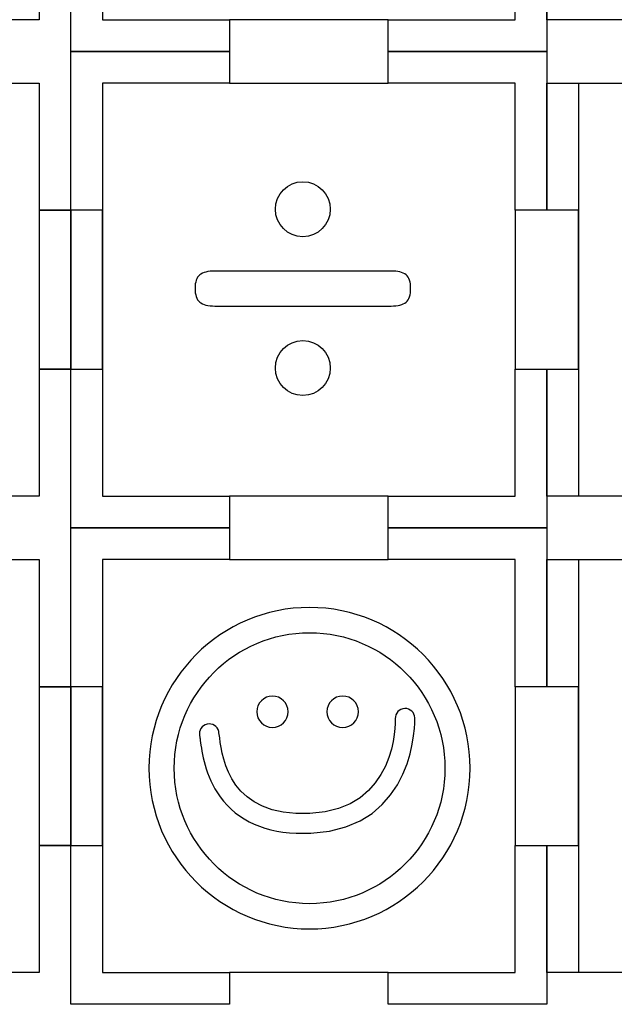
# Model space of a CAD drawing. Header units: millimetres. Extents: x -429 to 420, y -314 to 480.
# Tile 107 of 143: x 128 to 184, y 115 to 208. Entities that reach past the tile are written whole.
import ezdxf

# ---------------------------------------------------------------- set-up
doc = ezdxf.new("R2010")
doc.units = ezdxf.units.MM
doc.header["$MEASUREMENT"] = 0
doc.layers.add('Layer 1', color=7, linetype='Continuous')

msp = doc.modelspace()

# ---------------------------------------------------------------- linework, layer by layer
at = {"layer": 'Layer 1', "color": 114}
for points in [[(130.0129, 174.5662), (133.0127, 174.5662), (133.0127, 189.5662), (130.0129, 189.5662), (130.0129, 174.5662)], [(130.0129, 129.5661), (133.0127, 129.5661), (133.0127, 144.5661), (130.0129, 144.5661), (130.0129, 129.5661)]]:
    msp.add_lwpolyline(points, close=True, dxfattribs=at)
for centre in [(154.9457, 189.6651), (154.9457, 174.6651)]:
    msp.add_ellipse(centre, major_axis=(0, 2.5963), ratio=1, dxfattribs=at)
at = {"layer": 'Layer 1', "color": 7, "lineweight": 25}
for points, knots in [([(130.0129, 246.5662), (130.0129, 246.5662), (118.013, 246.5662), (118.013, 246.5662), (118.013, 246.5662), (118.013, 246.5662), (118.013, 249.5663), (118.013, 249.5663), (118.013, 249.5663), (118.013, 249.5663), (103.013, 249.5663), (103.013, 249.5663), (103.013, 249.5663), (103.013, 249.5663), (103.013, 246.5662), (103.013, 246.5662), (103.013, 246.5662), (103.013, 246.5662), (91.0128, 246.5662), (91.0128, 246.5662), (91.0128, 246.5662), (91.0128, 246.5662), (91.0128, 234.5663), (91.0128, 234.5663), (91.0128, 234.5663), (91.0128, 234.5663), (88.0129, 234.5663), (88.0129, 234.5663), (88.0129, 234.5663), (88.0129, 234.5663), (88.0129, 219.5662), (88.0129, 219.5662), (88.0129, 219.5662), (88.0129, 219.5662), (91.0128, 219.5662), (91.0128, 219.5662), (91.0128, 219.5662), (91.0128, 219.5662), (91.0128, 207.5661), (91.0128, 207.5661), (91.0128, 207.5661), (91.0128, 207.5661), (103.013, 207.5661), (103.013, 207.5661), (103.013, 207.5661), (103.013, 207.5661), (103.013, 204.5662), (103.013, 204.5662), (103.013, 204.5662), (103.013, 204.5662), (118.013, 204.5662), (118.013, 204.5662), (118.013, 204.5662), (118.013, 204.5662), (118.013, 207.5661), (118.013, 207.5661), (118.013, 207.5661), (118.013, 207.5661), (130.0129, 207.5661), (130.0129, 207.5661), (130.0129, 207.5661), (130.0129, 207.5661), (130.0129, 219.5662), (130.0129, 219.5662), (130.0129, 219.5662), (130.0129, 219.5662), (133.0127, 219.5662), (133.0127, 219.5662), (133.0127, 219.5662), (133.0127, 219.5662), (133.0127, 234.5663), (133.0127, 234.5663), (133.0127, 234.5663), (133.0127, 234.5663), (130.0129, 234.5663), (130.0129, 234.5663), (130.0129, 234.5663), (130.0129, 234.5663), (130.0129, 246.5662), (130.0129, 246.5662)], [0, 0, 0, 0, 0.047619, 0.047619, 0.047619, 0.047619, 0.0952381, 0.0952381, 0.0952381, 0.0952381, 0.1428571, 0.1428571, 0.1428571, 0.1428571, 0.1904762, 0.1904762, 0.1904762, 0.1904762, 0.2380952, 0.2380952, 0.2380952, 0.2380952, 0.2857143, 0.2857143, 0.2857143, 0.2857143, 0.3333333, 0.3333333, 0.3333333, 0.3333333, 0.3809524, 0.3809524, 0.3809524, 0.3809524, 0.4285714, 0.4285714, 0.4285714, 0.4285714, 0.4761905, 0.4761905, 0.4761905, 0.4761905, 0.5238095, 0.5238095, 0.5238095, 0.5238095, 0.5714286, 0.5714286, 0.5714286, 0.5714286, 0.6190476, 0.6190476, 0.6190476, 0.6190476, 0.6666667, 0.6666667, 0.6666667, 0.6666667, 0.7142857, 0.7142857, 0.7142857, 0.7142857, 0.7619048, 0.7619048, 0.7619048, 0.7619048, 0.8095238, 0.8095238, 0.8095238, 0.8095238, 0.8571429, 0.8571429, 0.8571429, 0.8571429, 0.9047619, 0.9047619, 0.9047619, 0.9047619, 1, 1, 1, 1]), ([(178.0128, 234.5663), (178.0128, 234.5663), (178.0128, 249.5663), (178.0128, 249.5663), (178.0128, 249.5663), (178.0128, 249.5663), (163.0128, 249.5663), (163.0128, 249.5663), (163.0128, 249.5663), (163.0128, 249.5663), (163.0128, 246.5662), (163.0128, 246.5662), (163.0128, 246.5662), (163.0128, 246.5662), (148.0128, 246.5662), (148.0128, 246.5662), (148.0128, 246.5662), (148.0128, 246.5662), (148.0128, 249.5663), (148.0128, 249.5663), (148.0128, 249.5663), (148.0128, 249.5663), (133.0127, 249.5663), (133.0127, 249.5663), (133.0127, 249.5663), (133.0127, 249.5663), (133.0127, 234.5663), (133.0127, 234.5663), (133.0127, 234.5663), (133.0127, 234.5663), (136.0129, 234.5663), (136.0129, 234.5663), (136.0129, 234.5663), (136.0129, 234.5663), (136.0129, 219.5662), (136.0129, 219.5662), (136.0129, 219.5662), (136.0129, 219.5662), (133.0127, 219.5662), (133.0127, 219.5662), (133.0127, 219.5662), (133.0127, 219.5662), (133.0127, 204.5662), (133.0127, 204.5662), (133.0127, 204.5662), (133.0127, 204.5662), (148.013, 204.5662), (148.013, 204.5662), (148.013, 204.5662), (148.013, 204.5662), (148.013, 207.5661), (148.013, 207.5661), (148.013, 207.5661), (148.013, 207.5661), (163.0128, 207.5661), (163.0128, 207.5661), (163.0128, 207.5661), (163.0128, 207.5661), (163.0128, 204.5662), (163.0128, 204.5662), (163.0128, 204.5662), (163.0128, 204.5662), (178.0128, 204.5662), (178.0128, 204.5662), (178.0128, 204.5662), (178.0128, 204.5662), (178.0128, 219.5662), (178.0128, 219.5662), (178.0128, 219.5662), (178.0128, 219.5662), (175.013, 219.5662), (175.013, 219.5662), (175.013, 219.5662), (175.013, 219.5662), (175.013, 234.5663), (175.013, 234.5663), (175.013, 234.5663), (175.013, 234.5663), (178.0128, 234.5663), (178.0128, 234.5663)], [0, 0, 0, 0, 0.047619, 0.047619, 0.047619, 0.047619, 0.0952381, 0.0952381, 0.0952381, 0.0952381, 0.1428571, 0.1428571, 0.1428571, 0.1428571, 0.1904762, 0.1904762, 0.1904762, 0.1904762, 0.2380952, 0.2380952, 0.2380952, 0.2380952, 0.2857143, 0.2857143, 0.2857143, 0.2857143, 0.3333333, 0.3333333, 0.3333333, 0.3333333, 0.3809524, 0.3809524, 0.3809524, 0.3809524, 0.4285714, 0.4285714, 0.4285714, 0.4285714, 0.4761905, 0.4761905, 0.4761905, 0.4761905, 0.5238095, 0.5238095, 0.5238095, 0.5238095, 0.5714286, 0.5714286, 0.5714286, 0.5714286, 0.6190476, 0.6190476, 0.6190476, 0.6190476, 0.6666667, 0.6666667, 0.6666667, 0.6666667, 0.7142857, 0.7142857, 0.7142857, 0.7142857, 0.7619048, 0.7619048, 0.7619048, 0.7619048, 0.8095238, 0.8095238, 0.8095238, 0.8095238, 0.8571429, 0.8571429, 0.8571429, 0.8571429, 0.9047619, 0.9047619, 0.9047619, 0.9047619, 1, 1, 1, 1]), ([(223.0129, 234.5663), (223.0129, 234.5663), (223.0129, 246.5662), (223.0129, 246.5662), (223.0129, 246.5662), (223.0129, 246.5662), (211.3424, 246.5662), (211.3424, 246.5662), (211.3424, 246.5662), (211.3424, 246.5662), (208.0129, 246.5662), (208.0129, 246.5662), (208.0129, 246.5662), (208.0129, 246.5662), (208.0129, 249.5663), (208.0129, 249.5663), (208.0129, 249.5663), (208.0129, 249.5663), (208.0129, 249.5663), (208.0129, 249.5663), (208.0129, 249.5663), (208.0129, 249.5663), (193.0128, 249.5663), (193.0128, 249.5663), (193.0128, 249.5663), (193.0128, 249.5663), (193.0128, 249.5663), (193.0128, 249.5663), (193.0128, 249.5663), (193.0128, 249.5663), (193.0128, 246.5662), (193.0128, 246.5662), (193.0128, 246.5662), (193.0128, 246.5662), (189.6127, 246.5662), (189.6127, 246.5662), (189.6127, 246.5662), (189.6127, 246.5662), (178.0128, 246.5662), (178.0128, 246.5662), (178.0128, 246.5662), (178.0128, 246.5662), (178.0128, 234.5663), (178.0128, 234.5663), (178.0128, 234.5663), (178.0128, 234.5663), (181.0129, 234.5663), (181.0129, 234.5663), (181.0129, 234.5663), (181.0129, 234.5663), (181.0129, 219.5662), (181.0129, 219.5662), (181.0129, 219.5662), (181.0129, 219.5662), (178.0128, 219.5662), (178.0128, 219.5662), (178.0128, 219.5662), (178.0128, 219.5662), (178.0128, 207.5661), (178.0128, 207.5661), (178.0128, 207.5661), (178.0128, 207.5661), (189.6127, 207.5661), (189.6127, 207.5661), (189.6127, 207.5661), (189.6127, 207.5661), (193.0128, 207.5661), (193.0128, 207.5661), (193.0128, 207.5661), (193.0128, 207.5661), (193.0128, 204.5662), (193.0128, 204.5662), (193.0128, 204.5662), (193.0128, 204.5662), (193.0128, 204.5662), (193.0128, 204.5662), (193.0128, 204.5662), (193.0128, 204.5662), (208.0129, 204.5662), (208.0129, 204.5662), (208.0129, 204.5662), (208.0129, 204.5662), (208.0129, 204.5662), (208.0129, 204.5662), (208.0129, 204.5662), (208.0129, 204.5662), (208.0129, 207.5661), (208.0129, 207.5661), (208.0129, 207.5661), (208.0129, 207.5661), (211.3424, 207.5661), (211.3424, 207.5661), (211.3424, 207.5661), (211.3424, 207.5661), (223.0129, 207.5661), (223.0129, 207.5661), (223.0129, 207.5661), (223.0129, 207.5661), (223.0129, 219.5662), (223.0129, 219.5662), (223.0129, 219.5662), (223.0129, 219.5662), (220.0128, 219.5662), (220.0128, 219.5662), (220.0128, 219.5662), (220.0128, 219.5662), (220.0128, 234.5663), (220.0128, 234.5663), (220.0128, 234.5663), (220.0128, 234.5663), (223.0129, 234.5663), (223.0129, 234.5663)], [0, 0, 0, 0, 0.0344828, 0.0344828, 0.0344828, 0.0344828, 0.0689655, 0.0689655, 0.0689655, 0.0689655, 0.1034483, 0.1034483, 0.1034483, 0.1034483, 0.137931, 0.137931, 0.137931, 0.137931, 0.1724138, 0.1724138, 0.1724138, 0.1724138, 0.2068966, 0.2068966, 0.2068966, 0.2068966, 0.2413793, 0.2413793, 0.2413793, 0.2413793, 0.2758621, 0.2758621, 0.2758621, 0.2758621, 0.3103448, 0.3103448, 0.3103448, 0.3103448, 0.3448276, 0.3448276, 0.3448276, 0.3448276, 0.3793103, 0.3793103, 0.3793103, 0.3793103, 0.4137931, 0.4137931, 0.4137931, 0.4137931, 0.4482759, 0.4482759, 0.4482759, 0.4482759, 0.4827586, 0.4827586, 0.4827586, 0.4827586, 0.5172414, 0.5172414, 0.5172414, 0.5172414, 0.5517241, 0.5517241, 0.5517241, 0.5517241, 0.5862069, 0.5862069, 0.5862069, 0.5862069, 0.6206897, 0.6206897, 0.6206897, 0.6206897, 0.6551724, 0.6551724, 0.6551724, 0.6551724, 0.6896552, 0.6896552, 0.6896552, 0.6896552, 0.7241379, 0.7241379, 0.7241379, 0.7241379, 0.7586207, 0.7586207, 0.7586207, 0.7586207, 0.7931034, 0.7931034, 0.7931034, 0.7931034, 0.8275862, 0.8275862, 0.8275862, 0.8275862, 0.862069, 0.862069, 0.862069, 0.862069, 0.8965517, 0.8965517, 0.8965517, 0.8965517, 0.9310345, 0.9310345, 0.9310345, 0.9310345, 1, 1, 1, 1]), ([(130.0129, 201.5661), (130.0129, 201.5661), (118.013, 201.5661), (118.013, 201.5661), (118.013, 201.5661), (118.013, 201.5661), (118.013, 204.5662), (118.013, 204.5662), (118.013, 204.5662), (118.013, 204.5662), (103.013, 204.5662), (103.013, 204.5662), (103.013, 204.5662), (103.013, 204.5662), (103.013, 201.5661), (103.013, 201.5661), (103.013, 201.5661), (103.013, 201.5661), (91.0128, 201.5661), (91.0128, 201.5661), (91.0128, 201.5661), (91.0128, 201.5661), (91.0128, 189.5662), (91.0128, 189.5662), (91.0128, 189.5662), (91.0128, 189.5662), (88.0129, 189.5662), (88.0129, 189.5662), (88.0129, 189.5662), (88.0129, 189.5662), (88.0129, 174.5662), (88.0129, 174.5662), (88.0129, 174.5662), (88.0129, 174.5662), (91.0128, 174.5662), (91.0128, 174.5662), (91.0128, 174.5662), (91.0128, 174.5662), (91.0128, 162.5663), (91.0128, 162.5663), (91.0128, 162.5663), (91.0128, 162.5663), (103.013, 162.5663), (103.013, 162.5663), (103.013, 162.5663), (103.013, 162.5663), (103.013, 159.5661), (103.013, 159.5661), (103.013, 159.5661), (103.013, 159.5661), (118.013, 159.5661), (118.013, 159.5661), (118.013, 159.5661), (118.013, 159.5661), (118.013, 162.5663), (118.013, 162.5663), (118.013, 162.5663), (118.013, 162.5663), (130.0129, 162.5663), (130.0129, 162.5663), (130.0129, 162.5663), (130.0129, 162.5663), (130.0129, 174.5662), (130.0129, 174.5662), (130.0129, 174.5662), (130.0129, 174.5662), (133.0127, 174.5662), (133.0127, 174.5662), (133.0127, 174.5662), (133.0127, 174.5662), (133.0127, 189.5662), (133.0127, 189.5662), (133.0127, 189.5662), (133.0127, 189.5662), (130.0129, 189.5662), (130.0129, 189.5662), (130.0129, 189.5662), (130.0129, 189.5662), (130.0129, 201.5661), (130.0129, 201.5661)], [0, 0, 0, 0, 0.047619, 0.047619, 0.047619, 0.047619, 0.0952381, 0.0952381, 0.0952381, 0.0952381, 0.1428571, 0.1428571, 0.1428571, 0.1428571, 0.1904762, 0.1904762, 0.1904762, 0.1904762, 0.2380952, 0.2380952, 0.2380952, 0.2380952, 0.2857143, 0.2857143, 0.2857143, 0.2857143, 0.3333333, 0.3333333, 0.3333333, 0.3333333, 0.3809524, 0.3809524, 0.3809524, 0.3809524, 0.4285714, 0.4285714, 0.4285714, 0.4285714, 0.4761905, 0.4761905, 0.4761905, 0.4761905, 0.5238095, 0.5238095, 0.5238095, 0.5238095, 0.5714286, 0.5714286, 0.5714286, 0.5714286, 0.6190476, 0.6190476, 0.6190476, 0.6190476, 0.6666667, 0.6666667, 0.6666667, 0.6666667, 0.7142857, 0.7142857, 0.7142857, 0.7142857, 0.7619048, 0.7619048, 0.7619048, 0.7619048, 0.8095238, 0.8095238, 0.8095238, 0.8095238, 0.8571429, 0.8571429, 0.8571429, 0.8571429, 0.9047619, 0.9047619, 0.9047619, 0.9047619, 1, 1, 1, 1]), ([(178.0128, 189.5662), (178.0128, 189.5662), (178.0128, 204.5662), (178.0128, 204.5662), (178.0128, 204.5662), (178.0128, 204.5662), (163.0128, 204.5662), (163.0128, 204.5662), (163.0128, 204.5662), (163.0128, 204.5662), (163.0128, 201.5661), (163.0128, 201.5661), (163.0128, 201.5661), (163.0128, 201.5661), (148.0128, 201.5661), (148.0128, 201.5661), (148.0128, 201.5661), (148.0128, 201.5661), (148.0128, 204.5662), (148.0128, 204.5662), (148.0128, 204.5662), (148.0128, 204.5662), (133.0127, 204.5662), (133.0127, 204.5662), (133.0127, 204.5662), (133.0127, 204.5662), (133.0127, 189.5662), (133.0127, 189.5662), (133.0127, 189.5662), (133.0127, 189.5662), (136.0129, 189.5662), (136.0129, 189.5662), (136.0129, 189.5662), (136.0129, 189.5662), (136.0129, 174.5662), (136.0129, 174.5662), (136.0129, 174.5662), (136.0129, 174.5662), (133.0127, 174.5662), (133.0127, 174.5662), (133.0127, 174.5662), (133.0127, 174.5662), (133.0127, 159.5661), (133.0127, 159.5661), (133.0127, 159.5661), (133.0127, 159.5661), (148.013, 159.5661), (148.013, 159.5661), (148.013, 159.5661), (148.013, 159.5661), (148.013, 162.5663), (148.013, 162.5663), (148.013, 162.5663), (148.013, 162.5663), (163.0128, 162.5663), (163.0128, 162.5663), (163.0128, 162.5663), (163.0128, 162.5663), (163.0128, 159.5661), (163.0128, 159.5661), (163.0128, 159.5661), (163.0128, 159.5661), (178.0128, 159.5661), (178.0128, 159.5661), (178.0128, 159.5661), (178.0128, 159.5661), (178.0128, 174.5662), (178.0128, 174.5662), (178.0128, 174.5662), (178.0128, 174.5662), (175.013, 174.5662), (175.013, 174.5662), (175.013, 174.5662), (175.013, 174.5662), (175.013, 189.5662), (175.013, 189.5662), (175.013, 189.5662), (175.013, 189.5662), (178.0128, 189.5662), (178.0128, 189.5662)], [0, 0, 0, 0, 0.047619, 0.047619, 0.047619, 0.047619, 0.0952381, 0.0952381, 0.0952381, 0.0952381, 0.1428571, 0.1428571, 0.1428571, 0.1428571, 0.1904762, 0.1904762, 0.1904762, 0.1904762, 0.2380952, 0.2380952, 0.2380952, 0.2380952, 0.2857143, 0.2857143, 0.2857143, 0.2857143, 0.3333333, 0.3333333, 0.3333333, 0.3333333, 0.3809524, 0.3809524, 0.3809524, 0.3809524, 0.4285714, 0.4285714, 0.4285714, 0.4285714, 0.4761905, 0.4761905, 0.4761905, 0.4761905, 0.5238095, 0.5238095, 0.5238095, 0.5238095, 0.5714286, 0.5714286, 0.5714286, 0.5714286, 0.6190476, 0.6190476, 0.6190476, 0.6190476, 0.6666667, 0.6666667, 0.6666667, 0.6666667, 0.7142857, 0.7142857, 0.7142857, 0.7142857, 0.7619048, 0.7619048, 0.7619048, 0.7619048, 0.8095238, 0.8095238, 0.8095238, 0.8095238, 0.8571429, 0.8571429, 0.8571429, 0.8571429, 0.9047619, 0.9047619, 0.9047619, 0.9047619, 1, 1, 1, 1]), ([(223.0129, 189.5662), (223.0129, 189.5662), (223.0129, 201.5661), (223.0129, 201.5661), (223.0129, 201.5661), (223.0129, 201.5661), (211.3424, 201.5661), (211.3424, 201.5661), (211.3424, 201.5661), (211.3424, 201.5661), (208.0129, 201.5661), (208.0129, 201.5661), (208.0129, 201.5661), (208.0129, 201.5661), (208.0129, 204.5662), (208.0129, 204.5662), (208.0129, 204.5662), (208.0129, 204.5662), (208.0129, 204.5662), (208.0129, 204.5662), (208.0129, 204.5662), (208.0129, 204.5662), (193.0128, 204.5662), (193.0128, 204.5662), (193.0128, 204.5662), (193.0128, 204.5662), (193.0128, 204.5662), (193.0128, 204.5662), (193.0128, 204.5662), (193.0128, 204.5662), (193.0128, 201.5661), (193.0128, 201.5661), (193.0128, 201.5661), (193.0128, 201.5661), (189.6127, 201.5661), (189.6127, 201.5661), (189.6127, 201.5661), (189.6127, 201.5661), (178.0128, 201.5661), (178.0128, 201.5661), (178.0128, 201.5661), (178.0128, 201.5661), (178.0128, 189.5662), (178.0128, 189.5662), (178.0128, 189.5662), (178.0128, 189.5662), (181.0129, 189.5662), (181.0129, 189.5662), (181.0129, 189.5662), (181.0129, 189.5662), (181.0129, 174.5662), (181.0129, 174.5662), (181.0129, 174.5662), (181.0129, 174.5662), (178.0128, 174.5662), (178.0128, 174.5662), (178.0128, 174.5662), (178.0128, 174.5662), (178.0128, 162.5663), (178.0128, 162.5663), (178.0128, 162.5663), (178.0128, 162.5663), (189.6127, 162.5663), (189.6127, 162.5663), (189.6127, 162.5663), (189.6127, 162.5663), (193.0128, 162.5663), (193.0128, 162.5663), (193.0128, 162.5663), (193.0128, 162.5663), (193.0128, 159.5661), (193.0128, 159.5661), (193.0128, 159.5661), (193.0128, 159.5661), (193.0128, 159.5661), (193.0128, 159.5661), (193.0128, 159.5661), (193.0128, 159.5661), (208.0129, 159.5661), (208.0129, 159.5661), (208.0129, 159.5661), (208.0129, 159.5661), (208.0129, 159.5661), (208.0129, 159.5661), (208.0129, 159.5661), (208.0129, 159.5661), (208.0129, 162.5663), (208.0129, 162.5663), (208.0129, 162.5663), (208.0129, 162.5663), (211.3424, 162.5663), (211.3424, 162.5663), (211.3424, 162.5663), (211.3424, 162.5663), (223.0129, 162.5663), (223.0129, 162.5663), (223.0129, 162.5663), (223.0129, 162.5663), (223.0129, 174.5662), (223.0129, 174.5662), (223.0129, 174.5662), (223.0129, 174.5662), (220.0128, 174.5662), (220.0128, 174.5662), (220.0128, 174.5662), (220.0128, 174.5662), (220.0128, 189.5662), (220.0128, 189.5662), (220.0128, 189.5662), (220.0128, 189.5662), (223.0129, 189.5662), (223.0129, 189.5662)], [0, 0, 0, 0, 0.0344828, 0.0344828, 0.0344828, 0.0344828, 0.0689655, 0.0689655, 0.0689655, 0.0689655, 0.1034483, 0.1034483, 0.1034483, 0.1034483, 0.137931, 0.137931, 0.137931, 0.137931, 0.1724138, 0.1724138, 0.1724138, 0.1724138, 0.2068966, 0.2068966, 0.2068966, 0.2068966, 0.2413793, 0.2413793, 0.2413793, 0.2413793, 0.2758621, 0.2758621, 0.2758621, 0.2758621, 0.3103448, 0.3103448, 0.3103448, 0.3103448, 0.3448276, 0.3448276, 0.3448276, 0.3448276, 0.3793103, 0.3793103, 0.3793103, 0.3793103, 0.4137931, 0.4137931, 0.4137931, 0.4137931, 0.4482759, 0.4482759, 0.4482759, 0.4482759, 0.4827586, 0.4827586, 0.4827586, 0.4827586, 0.5172414, 0.5172414, 0.5172414, 0.5172414, 0.5517241, 0.5517241, 0.5517241, 0.5517241, 0.5862069, 0.5862069, 0.5862069, 0.5862069, 0.6206897, 0.6206897, 0.6206897, 0.6206897, 0.6551724, 0.6551724, 0.6551724, 0.6551724, 0.6896552, 0.6896552, 0.6896552, 0.6896552, 0.7241379, 0.7241379, 0.7241379, 0.7241379, 0.7586207, 0.7586207, 0.7586207, 0.7586207, 0.7931034, 0.7931034, 0.7931034, 0.7931034, 0.8275862, 0.8275862, 0.8275862, 0.8275862, 0.862069, 0.862069, 0.862069, 0.862069, 0.8965517, 0.8965517, 0.8965517, 0.8965517, 0.9310345, 0.9310345, 0.9310345, 0.9310345, 1, 1, 1, 1]), ([(130.0129, 156.5663), (130.0129, 156.5663), (118.013, 156.5663), (118.013, 156.5663), (118.013, 156.5663), (118.013, 156.5663), (118.013, 159.5661), (118.013, 159.5661), (118.013, 159.5661), (118.013, 159.5661), (103.013, 159.5661), (103.013, 159.5661), (103.013, 159.5661), (103.013, 159.5661), (103.013, 156.5663), (103.013, 156.5663), (103.013, 156.5663), (103.013, 156.5663), (91.0128, 156.5663), (91.0128, 156.5663), (91.0128, 156.5663), (91.0128, 156.5663), (91.0128, 144.5661), (91.0128, 144.5661), (91.0128, 144.5661), (91.0128, 144.5661), (88.0129, 144.5661), (88.0129, 144.5661), (88.0129, 144.5661), (88.0129, 144.5661), (88.0129, 129.5661), (88.0129, 129.5661), (88.0129, 129.5661), (88.0129, 129.5661), (91.0128, 129.5661), (91.0128, 129.5661), (91.0128, 129.5661), (91.0128, 129.5661), (91.0128, 117.5662), (91.0128, 117.5662), (91.0128, 117.5662), (91.0128, 117.5662), (103.013, 117.5662), (103.013, 117.5662), (103.013, 117.5662), (103.013, 117.5662), (103.013, 114.5663), (103.013, 114.5663), (103.013, 114.5663), (103.013, 114.5663), (118.013, 114.5663), (118.013, 114.5663), (118.013, 114.5663), (118.013, 114.5663), (118.013, 117.5662), (118.013, 117.5662), (118.013, 117.5662), (118.013, 117.5662), (130.0129, 117.5662), (130.0129, 117.5662), (130.0129, 117.5662), (130.0129, 117.5662), (130.0129, 129.5661), (130.0129, 129.5661), (130.0129, 129.5661), (130.0129, 129.5661), (133.0127, 129.5661), (133.0127, 129.5661), (133.0127, 129.5661), (133.0127, 129.5661), (133.0127, 144.5661), (133.0127, 144.5661), (133.0127, 144.5661), (133.0127, 144.5661), (130.0129, 144.5661), (130.0129, 144.5661), (130.0129, 144.5661), (130.0129, 144.5661), (130.0129, 156.5663), (130.0129, 156.5663)], [0, 0, 0, 0, 0.047619, 0.047619, 0.047619, 0.047619, 0.0952381, 0.0952381, 0.0952381, 0.0952381, 0.1428571, 0.1428571, 0.1428571, 0.1428571, 0.1904762, 0.1904762, 0.1904762, 0.1904762, 0.2380952, 0.2380952, 0.2380952, 0.2380952, 0.2857143, 0.2857143, 0.2857143, 0.2857143, 0.3333333, 0.3333333, 0.3333333, 0.3333333, 0.3809524, 0.3809524, 0.3809524, 0.3809524, 0.4285714, 0.4285714, 0.4285714, 0.4285714, 0.4761905, 0.4761905, 0.4761905, 0.4761905, 0.5238095, 0.5238095, 0.5238095, 0.5238095, 0.5714286, 0.5714286, 0.5714286, 0.5714286, 0.6190476, 0.6190476, 0.6190476, 0.6190476, 0.6666667, 0.6666667, 0.6666667, 0.6666667, 0.7142857, 0.7142857, 0.7142857, 0.7142857, 0.7619048, 0.7619048, 0.7619048, 0.7619048, 0.8095238, 0.8095238, 0.8095238, 0.8095238, 0.8571429, 0.8571429, 0.8571429, 0.8571429, 0.9047619, 0.9047619, 0.9047619, 0.9047619, 1, 1, 1, 1]), ([(178.0128, 144.5661), (178.0128, 144.5661), (178.0128, 159.5661), (178.0128, 159.5661), (178.0128, 159.5661), (178.0128, 159.5661), (163.0128, 159.5661), (163.0128, 159.5661), (163.0128, 159.5661), (163.0128, 159.5661), (163.0128, 156.5663), (163.0128, 156.5663), (163.0128, 156.5663), (163.0128, 156.5663), (148.0128, 156.5663), (148.0128, 156.5663), (148.0128, 156.5663), (148.0128, 156.5663), (148.0128, 159.5661), (148.0128, 159.5661), (148.0128, 159.5661), (148.0128, 159.5661), (133.0127, 159.5661), (133.0127, 159.5661), (133.0127, 159.5661), (133.0127, 159.5661), (133.0127, 144.5661), (133.0127, 144.5661), (133.0127, 144.5661), (133.0127, 144.5661), (136.0129, 144.5661), (136.0129, 144.5661), (136.0129, 144.5661), (136.0129, 144.5661), (136.0129, 129.5661), (136.0129, 129.5661), (136.0129, 129.5661), (136.0129, 129.5661), (133.0127, 129.5661), (133.0127, 129.5661), (133.0127, 129.5661), (133.0127, 129.5661), (133.0127, 114.5661), (133.0127, 114.5661), (133.0127, 114.5661), (133.0127, 114.5661), (148.013, 114.5661), (148.013, 114.5661), (148.013, 114.5661), (148.013, 114.5661), (148.013, 117.5662), (148.013, 117.5662), (148.013, 117.5662), (148.013, 117.5662), (163.0128, 117.5662), (163.0128, 117.5662), (163.0128, 117.5662), (163.0128, 117.5662), (163.0128, 114.5661), (163.0128, 114.5661), (163.0128, 114.5661), (163.0128, 114.5661), (178.0128, 114.5661), (178.0128, 114.5661), (178.0128, 114.5661), (178.0128, 114.5661), (178.0128, 129.5661), (178.0128, 129.5661), (178.0128, 129.5661), (178.0128, 129.5661), (175.013, 129.5661), (175.013, 129.5661), (175.013, 129.5661), (175.013, 129.5661), (175.013, 144.5661), (175.013, 144.5661), (175.013, 144.5661), (175.013, 144.5661), (178.0128, 144.5661), (178.0128, 144.5661)], [0, 0, 0, 0, 0.047619, 0.047619, 0.047619, 0.047619, 0.0952381, 0.0952381, 0.0952381, 0.0952381, 0.1428571, 0.1428571, 0.1428571, 0.1428571, 0.1904762, 0.1904762, 0.1904762, 0.1904762, 0.2380952, 0.2380952, 0.2380952, 0.2380952, 0.2857143, 0.2857143, 0.2857143, 0.2857143, 0.3333333, 0.3333333, 0.3333333, 0.3333333, 0.3809524, 0.3809524, 0.3809524, 0.3809524, 0.4285714, 0.4285714, 0.4285714, 0.4285714, 0.4761905, 0.4761905, 0.4761905, 0.4761905, 0.5238095, 0.5238095, 0.5238095, 0.5238095, 0.5714286, 0.5714286, 0.5714286, 0.5714286, 0.6190476, 0.6190476, 0.6190476, 0.6190476, 0.6666667, 0.6666667, 0.6666667, 0.6666667, 0.7142857, 0.7142857, 0.7142857, 0.7142857, 0.7619048, 0.7619048, 0.7619048, 0.7619048, 0.8095238, 0.8095238, 0.8095238, 0.8095238, 0.8571429, 0.8571429, 0.8571429, 0.8571429, 0.9047619, 0.9047619, 0.9047619, 0.9047619, 1, 1, 1, 1]), ([(223.0129, 144.5661), (223.0129, 144.5661), (223.0129, 156.5663), (223.0129, 156.5663), (223.0129, 156.5663), (223.0129, 156.5663), (211.3424, 156.5663), (211.3424, 156.5663), (211.3424, 156.5663), (211.3424, 156.5663), (208.0129, 156.5663), (208.0129, 156.5663), (208.0129, 156.5663), (208.0129, 156.5663), (208.0129, 159.5661), (208.0129, 159.5661), (208.0129, 159.5661), (208.0129, 159.5661), (208.0129, 159.5661), (208.0129, 159.5661), (208.0129, 159.5661), (208.0129, 159.5661), (193.0128, 159.5661), (193.0128, 159.5661), (193.0128, 159.5661), (193.0128, 159.5661), (193.0128, 159.5661), (193.0128, 159.5661), (193.0128, 159.5661), (193.0128, 159.5661), (193.0128, 156.5663), (193.0128, 156.5663), (193.0128, 156.5663), (193.0128, 156.5663), (189.6127, 156.5663), (189.6127, 156.5663), (189.6127, 156.5663), (189.6127, 156.5663), (178.0128, 156.5663), (178.0128, 156.5663), (178.0128, 156.5663), (178.0128, 156.5663), (178.0128, 144.5661), (178.0128, 144.5661), (178.0128, 144.5661), (178.0128, 144.5661), (181.0129, 144.5661), (181.0129, 144.5661), (181.0129, 144.5661), (181.0129, 144.5661), (181.0129, 129.5661), (181.0129, 129.5661), (181.0129, 129.5661), (181.0129, 129.5661), (178.0128, 129.5661), (178.0128, 129.5661), (178.0128, 129.5661), (178.0128, 129.5661), (178.0128, 117.5662), (178.0128, 117.5662), (178.0128, 117.5662), (178.0128, 117.5662), (189.6127, 117.5662), (189.6127, 117.5662), (189.6127, 117.5662), (189.6127, 117.5662), (193.0128, 117.5662), (193.0128, 117.5662), (193.0128, 117.5662), (193.0128, 117.5662), (193.0128, 114.5663), (193.0128, 114.5663), (193.0128, 114.5663), (193.0128, 114.5663), (193.0128, 114.5663), (193.0128, 114.5663), (193.0128, 114.5663), (193.0128, 114.5663), (208.0129, 114.5663), (208.0129, 114.5663), (208.0129, 114.5663), (208.0129, 114.5663), (208.0129, 114.5663), (208.0129, 114.5663), (208.0129, 114.5663), (208.0129, 114.5663), (208.0129, 117.5662), (208.0129, 117.5662), (208.0129, 117.5662), (208.0129, 117.5662), (211.3424, 117.5662), (211.3424, 117.5662), (211.3424, 117.5662), (211.3424, 117.5662), (223.0129, 117.5662), (223.0129, 117.5662), (223.0129, 117.5662), (223.0129, 117.5662), (223.0129, 129.5661), (223.0129, 129.5661), (223.0129, 129.5661), (223.0129, 129.5661), (220.0128, 129.5661), (220.0128, 129.5661), (220.0128, 129.5661), (220.0128, 129.5661), (220.0128, 144.5661), (220.0128, 144.5661), (220.0128, 144.5661), (220.0128, 144.5661), (223.0129, 144.5661), (223.0129, 144.5661)], [0, 0, 0, 0, 0.0344828, 0.0344828, 0.0344828, 0.0344828, 0.0689655, 0.0689655, 0.0689655, 0.0689655, 0.1034483, 0.1034483, 0.1034483, 0.1034483, 0.137931, 0.137931, 0.137931, 0.137931, 0.1724138, 0.1724138, 0.1724138, 0.1724138, 0.2068966, 0.2068966, 0.2068966, 0.2068966, 0.2413793, 0.2413793, 0.2413793, 0.2413793, 0.2758621, 0.2758621, 0.2758621, 0.2758621, 0.3103448, 0.3103448, 0.3103448, 0.3103448, 0.3448276, 0.3448276, 0.3448276, 0.3448276, 0.3793103, 0.3793103, 0.3793103, 0.3793103, 0.4137931, 0.4137931, 0.4137931, 0.4137931, 0.4482759, 0.4482759, 0.4482759, 0.4482759, 0.4827586, 0.4827586, 0.4827586, 0.4827586, 0.5172414, 0.5172414, 0.5172414, 0.5172414, 0.5517241, 0.5517241, 0.5517241, 0.5517241, 0.5862069, 0.5862069, 0.5862069, 0.5862069, 0.6206897, 0.6206897, 0.6206897, 0.6206897, 0.6551724, 0.6551724, 0.6551724, 0.6551724, 0.6896552, 0.6896552, 0.6896552, 0.6896552, 0.7241379, 0.7241379, 0.7241379, 0.7241379, 0.7586207, 0.7586207, 0.7586207, 0.7586207, 0.7931034, 0.7931034, 0.7931034, 0.7931034, 0.8275862, 0.8275862, 0.8275862, 0.8275862, 0.862069, 0.862069, 0.862069, 0.862069, 0.8965517, 0.8965517, 0.8965517, 0.8965517, 0.9310345, 0.9310345, 0.9310345, 0.9310345, 1, 1, 1, 1])]:
    msp.add_open_spline(points, degree=3, knots=knots, dxfattribs=at)
at = {"layer": 'Layer 1', "color": 114}
for points, knots in [([(133.0127, 219.5662), (133.0127, 219.5662), (133.0127, 204.5662), (133.0127, 204.5662), (133.0127, 204.5662), (133.0127, 204.5662), (148.013, 204.5662), (148.013, 204.5662), (148.013, 204.5662), (148.013, 204.5662), (148.013, 207.5661), (148.013, 207.5661), (148.013, 207.5661), (148.013, 207.5661), (136.0129, 207.5661), (136.0129, 207.5661), (136.0129, 207.5661), (136.0129, 207.5661), (136.0129, 246.5662), (136.0129, 246.5662), (136.0129, 246.5662), (136.0129, 246.5662), (148.0128, 246.5662), (148.0128, 246.5662), (148.0128, 246.5662), (148.0128, 246.5662), (148.0128, 249.5663), (148.0128, 249.5663), (148.0128, 249.5663), (148.0128, 249.5663), (133.0127, 249.5663), (133.0127, 249.5663), (133.0127, 249.5663), (133.0127, 249.5663), (133.0127, 234.5663), (133.0127, 234.5663), (133.0127, 234.5663), (133.0127, 234.5663), (136.0129, 234.5663), (136.0129, 234.5663), (136.0129, 234.5663), (136.0129, 234.5663), (136.0129, 219.5662), (136.0129, 219.5662), (136.0129, 219.5662), (136.0129, 219.5662), (133.0127, 219.5662), (133.0127, 219.5662)], [0, 0, 0, 0, 0.0769231, 0.0769231, 0.0769231, 0.0769231, 0.1538462, 0.1538462, 0.1538462, 0.1538462, 0.2307692, 0.2307692, 0.2307692, 0.2307692, 0.3076923, 0.3076923, 0.3076923, 0.3076923, 0.3846154, 0.3846154, 0.3846154, 0.3846154, 0.4615385, 0.4615385, 0.4615385, 0.4615385, 0.5384615, 0.5384615, 0.5384615, 0.5384615, 0.6153846, 0.6153846, 0.6153846, 0.6153846, 0.6923077, 0.6923077, 0.6923077, 0.6923077, 0.7692308, 0.7692308, 0.7692308, 0.7692308, 0.8461538, 0.8461538, 0.8461538, 0.8461538, 1, 1, 1, 1]), ([(163.0128, 204.5662), (163.0128, 204.5662), (178.0128, 204.5662), (178.0128, 204.5662), (178.0128, 204.5662), (178.0128, 204.5662), (178.0128, 219.5662), (178.0128, 219.5662), (178.0128, 219.5662), (178.0128, 219.5662), (175.013, 219.5662), (175.013, 219.5662), (175.013, 219.5662), (175.013, 219.5662), (175.013, 207.5661), (175.013, 207.5661), (175.013, 207.5661), (175.013, 207.5661), (163.0128, 207.5661), (163.0128, 207.5661), (163.0128, 207.5661), (163.0128, 207.5661), (163.0128, 204.5662), (163.0128, 204.5662)], [0, 0, 0, 0, 0.1428571, 0.1428571, 0.1428571, 0.1428571, 0.2857143, 0.2857143, 0.2857143, 0.2857143, 0.4285714, 0.4285714, 0.4285714, 0.4285714, 0.5714286, 0.5714286, 0.5714286, 0.5714286, 0.7142857, 0.7142857, 0.7142857, 0.7142857, 1, 1, 1, 1]), ([(133.0127, 174.5662), (133.0127, 174.5662), (133.0127, 159.5661), (133.0127, 159.5661), (133.0127, 159.5661), (133.0127, 159.5661), (148.013, 159.5661), (148.013, 159.5661), (148.013, 159.5661), (148.013, 159.5661), (148.013, 162.5663), (148.013, 162.5663), (148.013, 162.5663), (148.013, 162.5663), (136.0129, 162.5663), (136.0129, 162.5663), (136.0129, 162.5663), (136.0129, 162.5663), (136.0129, 201.5661), (136.0129, 201.5661), (136.0129, 201.5661), (136.0129, 201.5661), (148.0128, 201.5661), (148.0128, 201.5661), (148.0128, 201.5661), (148.0128, 201.5661), (148.0128, 204.5662), (148.0128, 204.5662), (148.0128, 204.5662), (148.0128, 204.5662), (133.0127, 204.5662), (133.0127, 204.5662), (133.0127, 204.5662), (133.0127, 204.5662), (133.0127, 189.5662), (133.0127, 189.5662), (133.0127, 189.5662), (133.0127, 189.5662), (136.0129, 189.5662), (136.0129, 189.5662), (136.0129, 189.5662), (136.0129, 189.5662), (136.0129, 174.5662), (136.0129, 174.5662), (136.0129, 174.5662), (136.0129, 174.5662), (133.0127, 174.5662), (133.0127, 174.5662)], [0, 0, 0, 0, 0.0769231, 0.0769231, 0.0769231, 0.0769231, 0.1538462, 0.1538462, 0.1538462, 0.1538462, 0.2307692, 0.2307692, 0.2307692, 0.2307692, 0.3076923, 0.3076923, 0.3076923, 0.3076923, 0.3846154, 0.3846154, 0.3846154, 0.3846154, 0.4615385, 0.4615385, 0.4615385, 0.4615385, 0.5384615, 0.5384615, 0.5384615, 0.5384615, 0.6153846, 0.6153846, 0.6153846, 0.6153846, 0.6923077, 0.6923077, 0.6923077, 0.6923077, 0.7692308, 0.7692308, 0.7692308, 0.7692308, 0.8461538, 0.8461538, 0.8461538, 0.8461538, 1, 1, 1, 1]), ([(163.0128, 201.5661), (163.0128, 201.5661), (175.013, 201.5661), (175.013, 201.5661), (175.013, 201.5661), (175.013, 201.5661), (175.013, 189.5662), (175.013, 189.5662), (175.013, 189.5662), (175.013, 189.5662), (178.0128, 189.5662), (178.0128, 189.5662), (178.0128, 189.5662), (178.0128, 189.5662), (178.0128, 204.5662), (178.0128, 204.5662), (178.0128, 204.5662), (178.0128, 204.5662), (163.0128, 204.5662), (163.0128, 204.5662), (163.0128, 204.5662), (163.0128, 204.5662), (163.0128, 201.5661), (163.0128, 201.5661)], [0, 0, 0, 0, 0.1428571, 0.1428571, 0.1428571, 0.1428571, 0.2857143, 0.2857143, 0.2857143, 0.2857143, 0.4285714, 0.4285714, 0.4285714, 0.4285714, 0.5714286, 0.5714286, 0.5714286, 0.5714286, 0.7142857, 0.7142857, 0.7142857, 0.7142857, 1, 1, 1, 1]), ([(178.0128, 174.5662), (178.0128, 174.5662), (178.0128, 162.5663), (178.0128, 162.5663), (178.0128, 162.5663), (178.0128, 162.5663), (181.0129, 162.5663), (181.0129, 162.5663), (181.0129, 162.5663), (181.0129, 162.5663), (181.0129, 201.5661), (181.0129, 201.5661), (181.0129, 201.5661), (181.0129, 201.5661), (178.0128, 201.5661), (178.0128, 201.5661), (178.0128, 201.5661), (178.0128, 201.5661), (178.0128, 189.5662), (178.0128, 189.5662), (178.0128, 189.5662), (178.0128, 189.5662), (181.0129, 189.5662), (181.0129, 189.5662), (181.0129, 189.5662), (181.0129, 189.5662), (181.0129, 174.5662), (181.0129, 174.5662), (181.0129, 174.5662), (181.0129, 174.5662), (178.0128, 174.5662), (178.0128, 174.5662)], [0, 0, 0, 0, 0.1111111, 0.1111111, 0.1111111, 0.1111111, 0.2222222, 0.2222222, 0.2222222, 0.2222222, 0.3333333, 0.3333333, 0.3333333, 0.3333333, 0.4444444, 0.4444444, 0.4444444, 0.4444444, 0.5555556, 0.5555556, 0.5555556, 0.5555556, 0.6666667, 0.6666667, 0.6666667, 0.6666667, 0.7777778, 0.7777778, 0.7777778, 0.7777778, 1, 1, 1, 1]), ([(165.1382, 182.1885), (165.1382, 181.5688), (164.9911, 181.1363), (164.6977, 180.891), (164.6977, 180.891), (164.4035, 180.6449), (163.9368, 180.5224), (163.2959, 180.5224), (163.2959, 180.5224), (163.2959, 180.5224), (146.6353, 180.5225), (146.6353, 180.5225), (146.6353, 180.5225), (145.9678, 180.5225), (145.487, 180.6479), (145.1936, 180.899), (145.1936, 180.899), (144.8994, 181.1496), (144.7531, 181.5798), (144.7531, 182.1886), (144.7531, 182.1886), (144.7531, 182.7866), (144.8994, 183.2083), (145.1936, 183.4541), (145.1936, 183.4541), (145.487, 183.6996), (145.9678, 183.8227), (146.6353, 183.8227), (146.6353, 183.8227), (146.6353, 183.8227), (163.2959, 183.8226), (163.2959, 183.8226), (163.2959, 183.8226), (163.6163, 183.8226), (163.8896, 183.7956), (164.1169, 183.7424), (164.1169, 183.7424), (164.3434, 183.6887), (164.5376, 183.5982), (164.6977, 183.4701), (164.6977, 183.4701), (164.8578, 183.342), (164.971, 183.1709), (165.038, 182.9573), (165.038, 182.9573), (165.1043, 182.7436), (165.1382, 182.4873), (165.1382, 182.1885)], [0, 0, 0, 0, 0.0769231, 0.0769231, 0.0769231, 0.0769231, 0.1538462, 0.1538462, 0.1538462, 0.1538462, 0.2307692, 0.2307692, 0.2307692, 0.2307692, 0.3076923, 0.3076923, 0.3076923, 0.3076923, 0.3846154, 0.3846154, 0.3846154, 0.3846154, 0.4615385, 0.4615385, 0.4615385, 0.4615385, 0.5384615, 0.5384615, 0.5384615, 0.5384615, 0.6153846, 0.6153846, 0.6153846, 0.6153846, 0.6923077, 0.6923077, 0.6923077, 0.6923077, 0.7692308, 0.7692308, 0.7692308, 0.7692308, 0.8461538, 0.8461538, 0.8461538, 0.8461538, 1, 1, 1, 1]), ([(163.0128, 159.5661), (163.0128, 159.5661), (178.0128, 159.5661), (178.0128, 159.5661), (178.0128, 159.5661), (178.0128, 159.5661), (178.0128, 174.5662), (178.0128, 174.5662), (178.0128, 174.5662), (178.0128, 174.5662), (175.013, 174.5662), (175.013, 174.5662), (175.013, 174.5662), (175.013, 174.5662), (175.013, 162.5663), (175.013, 162.5663), (175.013, 162.5663), (175.013, 162.5663), (163.0128, 162.5663), (163.0128, 162.5663), (163.0128, 162.5663), (163.0128, 162.5663), (163.0128, 159.5661), (163.0128, 159.5661)], [0, 0, 0, 0, 0.1428571, 0.1428571, 0.1428571, 0.1428571, 0.2857143, 0.2857143, 0.2857143, 0.2857143, 0.4285714, 0.4285714, 0.4285714, 0.4285714, 0.5714286, 0.5714286, 0.5714286, 0.5714286, 0.7142857, 0.7142857, 0.7142857, 0.7142857, 1, 1, 1, 1]), ([(133.0127, 129.5661), (133.0127, 129.5661), (133.0127, 114.5661), (133.0127, 114.5661), (133.0127, 114.5661), (133.0127, 114.5661), (148.013, 114.5661), (148.013, 114.5661), (148.013, 114.5661), (148.013, 114.5661), (148.013, 117.5662), (148.013, 117.5662), (148.013, 117.5662), (148.013, 117.5662), (136.0129, 117.5662), (136.0129, 117.5662), (136.0129, 117.5662), (136.0129, 117.5662), (136.0129, 156.5663), (136.0129, 156.5663), (136.0129, 156.5663), (136.0129, 156.5663), (148.0128, 156.5663), (148.0128, 156.5663), (148.0128, 156.5663), (148.0128, 156.5663), (148.0128, 159.5661), (148.0128, 159.5661), (148.0128, 159.5661), (148.0128, 159.5661), (133.0127, 159.5661), (133.0127, 159.5661), (133.0127, 159.5661), (133.0127, 159.5661), (133.0127, 144.5661), (133.0127, 144.5661), (133.0127, 144.5661), (133.0127, 144.5661), (136.0129, 144.5661), (136.0129, 144.5661), (136.0129, 144.5661), (136.0129, 144.5661), (136.0129, 129.5661), (136.0129, 129.5661), (136.0129, 129.5661), (136.0129, 129.5661), (133.0127, 129.5661), (133.0127, 129.5661)], [0, 0, 0, 0, 0.0769231, 0.0769231, 0.0769231, 0.0769231, 0.1538462, 0.1538462, 0.1538462, 0.1538462, 0.2307692, 0.2307692, 0.2307692, 0.2307692, 0.3076923, 0.3076923, 0.3076923, 0.3076923, 0.3846154, 0.3846154, 0.3846154, 0.3846154, 0.4615385, 0.4615385, 0.4615385, 0.4615385, 0.5384615, 0.5384615, 0.5384615, 0.5384615, 0.6153846, 0.6153846, 0.6153846, 0.6153846, 0.6923077, 0.6923077, 0.6923077, 0.6923077, 0.7692308, 0.7692308, 0.7692308, 0.7692308, 0.8461538, 0.8461538, 0.8461538, 0.8461538, 1, 1, 1, 1]), ([(163.0128, 156.5663), (163.0128, 156.5663), (175.013, 156.5663), (175.013, 156.5663), (175.013, 156.5663), (175.013, 156.5663), (175.013, 144.5661), (175.013, 144.5661), (175.013, 144.5661), (175.013, 144.5661), (178.0128, 144.5661), (178.0128, 144.5661), (178.0128, 144.5661), (178.0128, 144.5661), (178.0128, 159.5661), (178.0128, 159.5661), (178.0128, 159.5661), (178.0128, 159.5661), (163.0128, 159.5661), (163.0128, 159.5661), (163.0128, 159.5661), (163.0128, 159.5661), (163.0128, 156.5663), (163.0128, 156.5663)], [0, 0, 0, 0, 0.1428571, 0.1428571, 0.1428571, 0.1428571, 0.2857143, 0.2857143, 0.2857143, 0.2857143, 0.4285714, 0.4285714, 0.4285714, 0.4285714, 0.5714286, 0.5714286, 0.5714286, 0.5714286, 0.7142857, 0.7142857, 0.7142857, 0.7142857, 1, 1, 1, 1]), ([(178.0128, 129.5661), (178.0128, 129.5661), (178.0128, 117.5662), (178.0128, 117.5662), (178.0128, 117.5662), (178.0128, 117.5662), (181.0129, 117.5662), (181.0129, 117.5662), (181.0129, 117.5662), (181.0129, 117.5662), (181.0129, 156.5663), (181.0129, 156.5663), (181.0129, 156.5663), (181.0129, 156.5663), (178.0128, 156.5663), (178.0128, 156.5663), (178.0128, 156.5663), (178.0128, 156.5663), (178.0128, 144.5661), (178.0128, 144.5661), (178.0128, 144.5661), (178.0128, 144.5661), (181.0129, 144.5661), (181.0129, 144.5661), (181.0129, 144.5661), (181.0129, 144.5661), (181.0129, 129.5661), (181.0129, 129.5661), (181.0129, 129.5661), (181.0129, 129.5661), (178.0128, 129.5661), (178.0128, 129.5661)], [0, 0, 0, 0, 0.1111111, 0.1111111, 0.1111111, 0.1111111, 0.2222222, 0.2222222, 0.2222222, 0.2222222, 0.3333333, 0.3333333, 0.3333333, 0.3333333, 0.4444444, 0.4444444, 0.4444444, 0.4444444, 0.5555556, 0.5555556, 0.5555556, 0.5555556, 0.6666667, 0.6666667, 0.6666667, 0.6666667, 0.7777778, 0.7777778, 0.7777778, 0.7777778, 1, 1, 1, 1]), ([(155.5809, 121.6887), (147.2103, 121.6887), (140.4004, 128.4985), (140.4004, 136.8692), (140.4004, 136.8692), (140.4004, 145.2399), (147.2102, 152.0497), (155.5809, 152.0497), (155.5809, 152.0497), (163.9515, 152.0497), (170.7614, 145.2399), (170.7614, 136.8692), (170.7614, 136.8692), (170.7614, 128.4985), (163.9515, 121.6887), (155.5809, 121.6887)], [0, 0, 0, 0, 0.2, 0.2, 0.2, 0.2, 0.4, 0.4, 0.4, 0.4, 0.6, 0.6, 0.6, 0.6, 1, 1, 1, 1]), ([(155.5809, 149.6683), (148.5234, 149.6683), (142.7817, 143.9266), (142.7817, 136.8691), (142.7817, 136.8691), (142.7817, 129.8116), (148.5234, 124.0699), (155.5809, 124.0699), (155.5809, 124.0699), (162.6384, 124.0699), (168.3801, 129.8116), (168.3801, 136.8691), (168.3801, 136.8691), (168.3801, 143.9266), (162.6384, 149.6683), (155.5809, 149.6683)], [0, 0, 0, 0, 0.2, 0.2, 0.2, 0.2, 0.4, 0.4, 0.4, 0.4, 0.6, 0.6, 0.6, 0.6, 1, 1, 1, 1]), ([(152.0717, 140.7122), (152.0717, 140.7122), (152.0717, 140.7122), (152.0717, 140.7122), (152.0717, 140.7122), (151.2552, 140.7122), (150.5869, 141.3803), (150.5869, 142.197), (150.5869, 142.197), (150.5869, 142.197), (150.5869, 142.197), (150.5869, 142.197), (150.5869, 142.197), (150.5869, 143.0135), (151.255, 143.6818), (152.0717, 143.6818), (152.0717, 143.6818), (152.0717, 143.6818), (152.0717, 143.6818), (152.0717, 143.6818), (152.0717, 143.6818), (152.8882, 143.6818), (153.5565, 143.0137), (153.5565, 142.197), (153.5565, 142.197), (153.5565, 142.197), (153.5565, 142.197), (153.5565, 142.197), (153.5565, 142.197), (153.5563, 141.3803), (152.8882, 140.7122), (152.0717, 140.7122)], [0, 0, 0, 0, 0.1111111, 0.1111111, 0.1111111, 0.1111111, 0.2222222, 0.2222222, 0.2222222, 0.2222222, 0.3333333, 0.3333333, 0.3333333, 0.3333333, 0.4444444, 0.4444444, 0.4444444, 0.4444444, 0.5555556, 0.5555556, 0.5555556, 0.5555556, 0.6666667, 0.6666667, 0.6666667, 0.6666667, 0.7777778, 0.7777778, 0.7777778, 0.7777778, 1, 1, 1, 1]), ([(158.7093, 140.7122), (158.7093, 140.7122), (158.7093, 140.7122), (158.7093, 140.7122), (158.7093, 140.7122), (157.8928, 140.7122), (157.2245, 141.3803), (157.2245, 142.197), (157.2245, 142.197), (157.2245, 142.197), (157.2245, 142.197), (157.2245, 142.197), (157.2245, 142.197), (157.2245, 143.0135), (157.8926, 143.6818), (158.7093, 143.6818), (158.7093, 143.6818), (158.7093, 143.6818), (158.7093, 143.6818), (158.7093, 143.6818), (158.7093, 143.6818), (159.5258, 143.6818), (160.1941, 143.0137), (160.1941, 142.197), (160.1941, 142.197), (160.1941, 142.197), (160.1941, 142.197), (160.1941, 142.197), (160.1941, 142.197), (160.1942, 141.3803), (159.5261, 140.7122), (158.7093, 140.7122)], [0, 0, 0, 0, 0.1111111, 0.1111111, 0.1111111, 0.1111111, 0.2222222, 0.2222222, 0.2222222, 0.2222222, 0.3333333, 0.3333333, 0.3333333, 0.3333333, 0.4444444, 0.4444444, 0.4444444, 0.4444444, 0.5555556, 0.5555556, 0.5555556, 0.5555556, 0.6666667, 0.6666667, 0.6666667, 0.6666667, 0.7777778, 0.7777778, 0.7777778, 0.7777778, 1, 1, 1, 1]), ([(154.9652, 130.7162), (151.4222, 130.7162), (148.784, 131.8769), (147.1161, 134.1717), (147.1161, 134.1717), (145.6897, 136.1341), (145.3923, 138.4), (145.2492, 139.4893), (145.2492, 139.4893), (145.2249, 139.675), (145.2018, 139.8507), (145.1849, 139.9261), (145.1849, 139.9261), (145.0738, 140.4254), (145.3881, 140.9201), (145.8874, 141.0313), (145.8874, 141.0313), (146.3867, 141.1437), (146.8814, 140.8281), (146.9926, 140.3288), (146.9926, 140.3288), (147.0273, 140.1732), (147.0529, 139.978), (147.0855, 139.7303), (147.0855, 139.7303), (147.3535, 137.6872), (148.0684, 132.2574), (155.6138, 132.5826), (155.6138, 132.5826), (163.8656, 132.9348), (163.6952, 141.1961), (163.6841, 141.5477), (163.6841, 141.5477), (163.6677, 142.0581), (164.0677, 142.4864), (164.5781, 142.5036), (164.5781, 142.5036), (165.0922, 142.5221), (165.5166, 142.1229), (165.5351, 141.6125), (165.5351, 141.6125), (165.5388, 141.508), (165.7952, 131.1633), (155.6929, 130.732), (155.6929, 130.732), (155.4462, 130.7215), (155.2036, 130.7162), (154.9652, 130.7162)], [0, 0, 0, 0, 0.0769231, 0.0769231, 0.0769231, 0.0769231, 0.1538462, 0.1538462, 0.1538462, 0.1538462, 0.2307692, 0.2307692, 0.2307692, 0.2307692, 0.3076923, 0.3076923, 0.3076923, 0.3076923, 0.3846154, 0.3846154, 0.3846154, 0.3846154, 0.4615385, 0.4615385, 0.4615385, 0.4615385, 0.5384615, 0.5384615, 0.5384615, 0.5384615, 0.6153846, 0.6153846, 0.6153846, 0.6153846, 0.6923077, 0.6923077, 0.6923077, 0.6923077, 0.7692308, 0.7692308, 0.7692308, 0.7692308, 0.8461538, 0.8461538, 0.8461538, 0.8461538, 1, 1, 1, 1]), ([(163.0128, 114.5661), (163.0128, 114.5661), (178.0128, 114.5661), (178.0128, 114.5661), (178.0128, 114.5661), (178.0128, 114.5661), (178.0128, 129.5661), (178.0128, 129.5661), (178.0128, 129.5661), (178.0128, 129.5661), (175.013, 129.5661), (175.013, 129.5661), (175.013, 129.5661), (175.013, 129.5661), (175.013, 117.5662), (175.013, 117.5662), (175.013, 117.5662), (175.013, 117.5662), (163.0128, 117.5662), (163.0128, 117.5662), (163.0128, 117.5662), (163.0128, 117.5662), (163.0128, 114.5661), (163.0128, 114.5661)], [0, 0, 0, 0, 0.1428571, 0.1428571, 0.1428571, 0.1428571, 0.2857143, 0.2857143, 0.2857143, 0.2857143, 0.4285714, 0.4285714, 0.4285714, 0.4285714, 0.5714286, 0.5714286, 0.5714286, 0.5714286, 0.7142857, 0.7142857, 0.7142857, 0.7142857, 1, 1, 1, 1])]:
    msp.add_open_spline(points, degree=3, knots=knots, dxfattribs=at)

doc.saveas('drawing.dxf')
